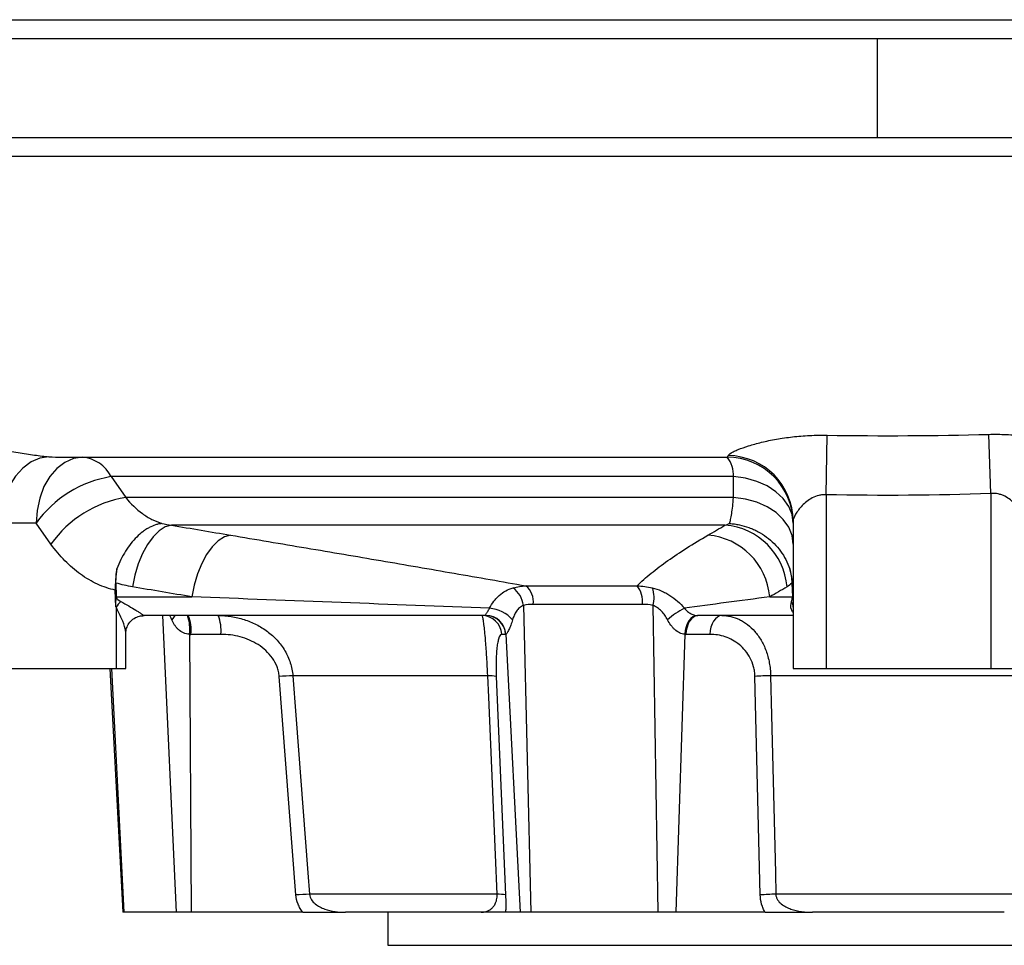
# Model space of a CAD drawing. Header units: millimetres. Extents: x 1858 to 4107, y 1016 to 5019.
# Tile 2 of 19: x 2128 to 2427, y 1256 to 1536. Entities that reach past the tile are written whole.
import ezdxf

# ---------------------------------------------------------------- set-up
doc = ezdxf.new("R2010")
doc.units = ezdxf.units.MM
doc.header["$LTSCALE"] = 2

msp = doc.modelspace()

# ---------------------------------------------------------------- linework, layer by layer
at = {"color": 7, "linetype": 'Continuous', "lineweight": 25}
for p, q in [((1980.8, 1530.71), (2388.5, 1530.71)), ((2388.5, 1530.71), (2388.5, 1500.71)), ((2388.5, 1530.71), (2772.71, 1530.71)), ((1880.07, 1500.71), (2388.5, 1500.71)), ((2388.5, 1500.71), (2772.71, 1500.71)), ((2373.02, 1392.34), (2373.36, 1410.42)), ((2423.02, 1392.71), (2422.39, 1410.67)), ((2156.02, 1397.85), (2160.49, 1391.55)), ((2344.93, 1391.55), (2344.9, 1397.85)), ((2423.02, 1392.71), (2423.02, 1339.71)), ((2344.93, 1391.55), (2160.49, 1391.55)), ((2373.02, 1392.34), (2373.02, 1339.71)), ((2137.8, 1377.4), (2133.3, 1383.71)), ((2363.02, 1384.38), (2363.02, 1339.71)), ((2342.34, 1383.13), (2174.39, 1383.13)), ((2157.52, 1365.58), (2157.55, 1361.4)), ((2362.62, 1365.58), (2362.79, 1361.4)), ((2157.5, 1358.37), (2157.32, 1363.41)), ((2281.9, 1364.74), (2315.68, 1364.74)), ((2157.55, 1361.4), (2180.53, 1361.4)), ((2355.92, 1361.4), (2362.79, 1361.4)), ((2157.6, 1358.25), (2157.6, 1339.71)), ((2281.17, 1358.76), (2283.41, 1265.71)), ((2317.28, 1359.12), (2284.15, 1359.12)), ((2320.47, 1358.76), (2321.96, 1265.71)), ((2269.83, 1355.71), (2165.94, 1355.71)), ((2363.02, 1355.71), (2334.13, 1355.71)), ((2160.53, 1339.71), (2160.53, 1350.46)), ((2179.81, 1350.03), (2180.39, 1265.71)), ((2189.34, 1350.02), (2180.26, 1350.02)), ((2275.77, 1350.02), (2274.58, 1350.02)), ((2275.83, 1350.03), (2280.21, 1265.71)), ((2330.12, 1350.03), (2327.43, 1265.71)), ((2337.75, 1350.02), (2330.48, 1350.02)), ((2122.25, 1339.71), (2157.6, 1339.71)), ((2155.71, 1339.71), (2159.59, 1265.71)), ((2157.6, 1339.71), (2160.53, 1339.71)), ((2363.02, 1339.71), (2373.02, 1339.71)), ((2373.02, 1339.71), (2423.02, 1339.71)), ((2423.02, 1339.71), (2433.02, 1339.71)), ((2212.13, 1270.98), (2207.05, 1337.24)), ((2270.35, 1337.45), (2211.2, 1337.45)), ((2272.92, 1337.24), (2275.75, 1270.98)), ((2353.03, 1270.98), (2351.44, 1337.24)), ((2439.85, 1337.45), (2356.19, 1337.45)), ((2273.2, 1271.19), (2216.28, 1271.19)), ((2438.27, 1271.19), (2357.77, 1271.19)), ((2159.87, 1265.71), (2159.59, 1265.71)), ((2175.84, 1265.71), (2159.87, 1265.71)), ((2180.39, 1265.71), (2175.84, 1265.71)), ((2214.26, 1265.71), (2180.39, 1265.71)), ((2268.31, 1265.71), (2227.18, 1265.71)), ((2240.02, 1265.71), (2240.02, 1255.71)), ((2280.21, 1265.71), (2275.75, 1265.71)), ((2283.41, 1265.71), (2280.21, 1265.71)), ((2321.96, 1265.71), (2283.41, 1265.71)), ((2327.43, 1265.71), (2321.96, 1265.71)), ((2354.54, 1265.71), (2327.43, 1265.71)), ((2427.1, 1265.71), (2368.94, 1265.71)), ((2240.02, 1255.71), (2556.02, 1255.71))]:
    msp.add_line(p, q, dxfattribs=at)
at = {"color": 8, "linetype": 'Continuous', "lineweight": 25}
for p, q in [((2141.2, 1403.71), (2143.8, 1403.71)), ((2171.65, 1355.71), (2175.84, 1265.71)), ((2156.18, 1339.71), (2159.87, 1265.71))]:
    msp.add_line(p, q, dxfattribs=at)
at = {"color": 7, "linetype": 'Continuous', "lineweight": 25, "flags": 128}
for points in [[(2137.19, 1403.89), (2134.43, 1403.47), (2131.75, 1402.31), (2129.24, 1400.46), (2127.01, 1397.97), (2125.12, 1394.96), (2123.67, 1391.53), (2122.7, 1387.81), (2122.25, 1383.94)], [(2147.44, 1403.71), (2144.68, 1403.33), (2142.03, 1402.19), (2139.58, 1400.34), (2137.44, 1397.85), (2135.68, 1394.82), (2134.37, 1391.36), (2133.57, 1387.61), (2133.3, 1383.71)], [(2363.02, 1383.71), (2362.68, 1386.32), (2361.67, 1388.84), (2360.03, 1391.18), (2357.81, 1393.27), (2355.09, 1395.04), (2351.96, 1396.42), (2348.52, 1397.37), (2344.9, 1397.85)], [(2363.02, 1377.4), (2362.68, 1380.01), (2361.68, 1382.53), (2360.04, 1384.87), (2357.82, 1386.96), (2355.11, 1388.72), (2351.98, 1390.11), (2348.55, 1391.06), (2344.93, 1391.55)], [(2174.39, 1383.13), (2172.5, 1382.58), (2170.61, 1381.4), (2168.78, 1379.62), (2167.08, 1377.31), (2165.56, 1374.54), (2164.27, 1371.39), (2163.25, 1367.98), (2162.54, 1364.42)], [(2192.32, 1380.1), (2190.44, 1379.55), (2188.56, 1378.36), (2186.74, 1376.58), (2185.04, 1374.26), (2183.53, 1371.49), (2182.25, 1368.35), (2181.24, 1364.95), (2180.53, 1361.4)], [(2333.97, 1355.71), (2333.27, 1355.62), (2332.59, 1355.31), (2331.95, 1354.8), (2331.38, 1354.1), (2330.9, 1353.23), (2330.52, 1352.25), (2330.26, 1351.17), (2330.12, 1350.03)], [(2334.13, 1355.71), (2333.44, 1355.6), (2332.78, 1355.28), (2332.16, 1354.76), (2331.61, 1354.06), (2331.16, 1353.21), (2330.81, 1352.22), (2330.58, 1351.15), (2330.48, 1350.02)], [(2341.4, 1355.71), (2340.71, 1355.6), (2340.04, 1355.28), (2339.43, 1354.76), (2338.88, 1354.06), (2338.43, 1353.21), (2338.08, 1352.22), (2337.85, 1351.15), (2337.75, 1350.02)], [(2211.2, 1337.45), (2212.11, 1325.5), (2215.78, 1277.68), (2216.28, 1271.19)], [(2273.2, 1271.19), (2272.68, 1283.14), (2270.63, 1330.96), (2270.35, 1337.45)], [(2356.19, 1337.45), (2356.48, 1325.5), (2357.62, 1277.68), (2357.77, 1271.19)]]:
    msp.add_lwpolyline(points, dxfattribs=at)
at = {"color": 8, "linetype": 'Continuous', "lineweight": 25, "flags": 128}
msp.add_lwpolyline([(2175.42, 1355.71), (2175.02, 1355.11), (2174.46, 1354.45)], dxfattribs=at)
at = {"color": 7, "linetype": 'Continuous', "lineweight": 25}
for centre, radius, start, end in [((2146.54, 1393.18), 10.57, 26.2375, 85.1134), ((2343.02, 1383.71), 20, 0, 90), ((2336.64, 1398.43), 8.28, 356.0044, 39.6371), ((2343.09, 1384.31), 19.93, 0.2055, 89.4034), ((2161.58, 1363.59), 34.72, 99.2264, 144.5707), ((2166.09, 1357.27), 34.73, 99.2779, 144.5723), ((2340.76, 1362.71), 20.48, 4.793, 85.5789), ((2335.52, 1359.69), 20.47, 4.7674, 85.3905), ((2273.25, 1357.73), 7.99, 7.4321, 53.2513), ((2277.97, 1359.9), 6.23, 352.872, 50.9508), ((2309.83, 1360.03), 7.51, 353.0567, 38.78), ((2313.03, 1361.15), 7.82, 342.1846, 22.3793), ((2165.68, 1353.26), 9.49, 134.9633, 148.3268), ((2359.4, 1358.23), 3.62, 0.3042, 28.8959), ((2270.09, 1347.53), 10.42, 41.5971, 85.5225), ((2340.1, 1337.54), 22.75, 116.3339, 131.9595), ((2168.97, 1351.37), 11.37, 353.2086, 22.4547), ((2178.05, 1351.37), 11.37, 353.2086, 22.4547), ((2268.61, 1349.74), 5.97, 2.7383, 89.77), ((2269.84, 1349.72), 6, 3.0246, 90.5122), ((2269.81, 1349.74), 5.97, 2.7383, 89.77), ((2213.2, 1256.29), 81.19, 91.4126, 94.3473), ((2270.84, 1327.55), 9.92, 77.8845, 92.8139), ((2356.55, 1275.16), 62.3, 90.3291, 94.7052), ((2218.3, 1189.8), 81.41, 91.4249, 94.3461), ((2273.68, 1261.34), 9.86, 77.8557, 92.8008), ((2358.14, 1208.94), 62.25, 90.3411, 94.7077)]:
    msp.add_arc(centre, radius, start, end, dxfattribs=at)
at = {"color": 8, "linetype": 'Continuous', "lineweight": 25}
msp.add_arc((2168.34, 1351.74), 11.6, 351.5402, 20.0452, dxfattribs=at)
at = {"color": 7, "linetype": 'Continuous', "lineweight": 25}
for centre, major_axis, ratio, start_param, end_param in [((2153.15, 1361.71), (-0.6, 5.98), 0.728603, 4.563091, 4.586793), ((2193.24, 1361.71), (35.78, 0), 0.16767, 3.217654, 3.434373), ((2357.02, 1361.71), (0, 6), 0.965926, 4.419609, 4.636327), ((2369, 1361.71), (6.11, 1.15), 0.963374, 3.001079, 3.024781), ((2188.99, 1361.71), (32.78, 0), 0.366025, 3.423774, 3.434373), ((2269.24, 1361.71), (-0.62, 6), 0.215259, 3.084759, 3.119408), ((2334.3, 1361.71), (0.4, 5.99), 0.750031, 3.157374, 3.192023), ((2179.92, 1362.02), (12.71, -2.29), 0.927093, 4.869566, 4.904215), ((2275.18, 1362.02), (-0.6, 12), 0.140933, 3.134529, 3.169177), ((2330.66, 1362.02), (0.67, 11.99), 0.858017, 3.154768, 3.189417)]:
    msp.add_ellipse(centre, major_axis=major_axis, ratio=ratio, start_param=start_param, end_param=end_param, dxfattribs=at)
for points, knots in [([(1986.01, 1536.44), (1991.94, 1536.44), (1998.1, 1536.44), (2007.67, 1536.44), (2010.92, 1536.44), (2017.53, 1536.44), (2020.89, 1536.44), (2037.98, 1536.44), (2052.31, 1536.44), (2082.23, 1536.44), (2097.84, 1536.44), (2122.18, 1536.44), (2130.45, 1536.44), (2143.1, 1536.44), (2147.36, 1536.44), (2153.81, 1536.44), (2155.97, 1536.44), (2160.31, 1536.44), (2162.49, 1536.44), (2182.14, 1536.44), (2199.93, 1536.44), (2236.12, 1536.44), (2254.52, 1536.44), (2282.57, 1536.44), (2292, 1536.44), (2306.26, 1536.44), (2311.03, 1536.44), (2320.61, 1536.44), (2325.43, 1536.44), (2349.47, 1536.44), (2368.64, 1536.44), (2406.86, 1536.44), (2425.89, 1536.44), (2454.35, 1536.44), (2463.82, 1536.44), (2478, 1536.44), (2482.72, 1536.44), (2489.79, 1536.44), (2492.15, 1536.44), (2496.86, 1536.44), (2499.2, 1536.44), (2520.24, 1536.44), (2538.46, 1536.44), (2574.01, 1536.44), (2591.32, 1536.44), (2616.59, 1536.44), (2624.9, 1536.44), (2635.13, 1536.44), (2637.17, 1536.44), (2641.24, 1536.44), (2643.26, 1536.44), (2649.29, 1536.44), (2653.26, 1536.44), (2672.85, 1536.44), (2687.7, 1536.44), (2715.83, 1536.44), (2729.12, 1536.44), (2744.73, 1536.43), (2747.81, 1536.43), (2752.34, 1536.43), (2753.84, 1536.43), (2756.81, 1536.43), (2758.29, 1536.43), (2765.58, 1536.43), (2771.14, 1536.43), (2776.45, 1536.43)], [0, 0, 0, 0, 0.03125, 0.03125, 0.046875, 0.046875, 0.0625, 0.0625, 0.125, 0.125, 0.1875, 0.1875, 0.21875, 0.21875, 0.234375, 0.234375, 0.242187, 0.242187, 0.25, 0.25, 0.3125, 0.3125, 0.375, 0.375, 0.40625, 0.40625, 0.421875, 0.421875, 0.4375, 0.4375, 0.5, 0.5, 0.5625, 0.5625, 0.59375, 0.59375, 0.609375, 0.609375, 0.617187, 0.617187, 0.625, 0.625, 0.6875, 0.6875, 0.75, 0.75, 0.78125, 0.78125, 0.789062, 0.789062, 0.796875, 0.796875, 0.8125, 0.8125, 0.875, 0.875, 0.9375, 0.9375, 0.953125, 0.953125, 0.960938, 0.960938, 0.96875, 0.96875, 1, 1, 1, 1]), ([(2854.58, 1494.98), (2853.89, 1494.98), (2852.43, 1494.98), (2849.64, 1494.98), (2849.03, 1494.98), (2847.72, 1494.98), (2847.02, 1494.98), (2844.77, 1494.98), (2843.09, 1494.98), (2837.5, 1494.98), (2833.05, 1494.98), (2822.76, 1494.98), (2816.91, 1494.98), (2808.69, 1494.98), (2807, 1494.98), (2803.52, 1494.98), (2801.74, 1494.98), (2796.27, 1494.99), (2792.47, 1494.99), (2780.6, 1494.99), (2772.06, 1494.99), (2753.8, 1494.99), (2744.08, 1494.99), (2728.6, 1494.99), (2723.29, 1494.98), (2715.09, 1494.98), (2712.32, 1494.98), (2706.71, 1494.98), (2703.86, 1494.98), (2689.51, 1494.98), (2677.6, 1494.98), (2652.94, 1494.98), (2640.19, 1494.98), (2613.84, 1494.98), (2600.24, 1494.98), (2582.71, 1494.98), (2579.18, 1494.98), (2572.06, 1494.98), (2568.48, 1494.98), (2557.72, 1494.98), (2550.5, 1494.98), (2528.69, 1494.98), (2513.96, 1494.98), (2484.13, 1494.98), (2469.03, 1494.98), (2446.09, 1494.98), (2438.39, 1494.98), (2426.78, 1494.98), (2422.89, 1494.98), (2415.12, 1494.98), (2411.23, 1494.98), (2399.59, 1494.98), (2391.84, 1494.98), (2376.38, 1494.98), (2368.66, 1494.98), (2345.55, 1494.98), (2330.2, 1494.98), (2299.6, 1494.98), (2284.35, 1494.98), (2265.37, 1494.98), (2261.57, 1494.98), (2254.02, 1494.98), (2250.26, 1494.98), (2239.03, 1494.98), (2231.62, 1494.98), (2209.6, 1494.98), (2195.2, 1494.98), (2166.95, 1494.98), (2153.1, 1494.98), (2132.75, 1494.98), (2126.04, 1494.98), (2112.75, 1494.98), (2106.17, 1494.98), (2073.92, 1494.98), (2050.07, 1494.98), (2017.14, 1494.98), (2006.63, 1494.98), (1994.1, 1494.98), (1991.62, 1494.98), (1986.73, 1494.98), (1984.32, 1494.98), (1977.19, 1494.98), (1972.59, 1494.98), (1959.29, 1494.98), (1951.06, 1494.98), (1935.84, 1494.98), (1928.85, 1494.98), (1916.11, 1494.98), (1910.36, 1494.98), (1903.98, 1494.98), (1902.75, 1494.98), (1900.37, 1494.98), (1899.23, 1494.98), (1895.93, 1494.98), (1893.91, 1494.98), (1888.38, 1494.98), (1885.4, 1494.98), (1880.75, 1494.98), (1879.08, 1494.98), (1878.07, 1494.98)], [0, 0, 0, 0, 0.03125, 0.03125, 0.039063, 0.039063, 0.046875, 0.046875, 0.0625, 0.0625, 0.09375, 0.09375, 0.125, 0.125, 0.132813, 0.132813, 0.140625, 0.140625, 0.15625, 0.15625, 0.1875, 0.1875, 0.21875, 0.21875, 0.234375, 0.234375, 0.242188, 0.242188, 0.25, 0.25, 0.28125, 0.28125, 0.3125, 0.3125, 0.34375, 0.34375, 0.351563, 0.351563, 0.359375, 0.359375, 0.375, 0.375, 0.40625, 0.40625, 0.4375, 0.4375, 0.453125, 0.453125, 0.460938, 0.460938, 0.46875, 0.46875, 0.484375, 0.484375, 0.5, 0.5, 0.53125, 0.53125, 0.5625, 0.5625, 0.570313, 0.570313, 0.578125, 0.578125, 0.59375, 0.59375, 0.625, 0.625, 0.65625, 0.65625, 0.671875, 0.671875, 0.6875, 0.6875, 0.75, 0.75, 0.78125, 0.78125, 0.789063, 0.789063, 0.796875, 0.796875, 0.8125, 0.8125, 0.84375, 0.84375, 0.875, 0.875, 0.90625, 0.90625, 0.914063, 0.914063, 0.921875, 0.921875, 0.9375, 0.9375, 0.96875, 0.96875, 1, 1, 1, 1]), ([(2343.3, 1404.23), (2343.36, 1404.45), (2343.66, 1404.72), (2344.45, 1405.19), (2344.77, 1405.36), (2345.5, 1405.71), (2345.91, 1405.89), (2347.26, 1406.44), (2348.32, 1406.82), (2350.11, 1407.39), (2350.75, 1407.57), (2352.06, 1407.93), (2352.74, 1408.11), (2354.85, 1408.62), (2356.35, 1408.94), (2359.52, 1409.5), (2361.15, 1409.73), (2363.68, 1410.02), (2364.53, 1410.1), (2366.26, 1410.24), (2367.14, 1410.29), (2369.79, 1410.42), (2371.57, 1410.45), (2373.36, 1410.42)], [0, 0, 0, 0, 0.125, 0.125, 0.1875, 0.1875, 0.25, 0.25, 0.375, 0.375, 0.4375, 0.4375, 0.5, 0.5, 0.625, 0.625, 0.75, 0.75, 0.8125, 0.8125, 0.875, 0.875, 1, 1, 1, 1]), ([(2422.39, 1410.67), (2424.18, 1410.72), (2425.96, 1410.71), (2428.6, 1410.61), (2429.47, 1410.56), (2431.2, 1410.44), (2432.07, 1410.36), (2434.61, 1410.09), (2436.25, 1409.86), (2438.61, 1409.44), (2439.39, 1409.3), (2440.9, 1408.98), (2441.63, 1408.81), (2443.74, 1408.3), (2445.06, 1407.92), (2446.87, 1407.34), (2447.44, 1407.14), (2448.51, 1406.75), (2449, 1406.55), (2449.91, 1406.17), (2450.33, 1405.98), (2451.07, 1405.6), (2451.4, 1405.42), (2452.22, 1404.91), (2452.55, 1404.6), (2452.62, 1404.36)], [0, 0, 0, 0, 0.125, 0.125, 0.1875, 0.1875, 0.25, 0.25, 0.375, 0.375, 0.4375, 0.4375, 0.5, 0.5, 0.625, 0.625, 0.6875, 0.6875, 0.75, 0.75, 0.8125, 0.8125, 0.875, 0.875, 1, 1, 1, 1]), ([(2098.22, 1408.19), (2099.52, 1408.23), (2100.91, 1408.23), (2103.1, 1408.16), (2103.86, 1408.13), (2105.4, 1408.05), (2106.19, 1407.99), (2108.61, 1407.8), (2110.26, 1407.64), (2113.67, 1407.24), (2115.44, 1407.01), (2118.96, 1406.51), (2120.73, 1406.24), (2123.41, 1405.82), (2124.31, 1405.68), (2126.07, 1405.41), (2126.94, 1405.27), (2128.65, 1405.01), (2129.5, 1404.88), (2131.16, 1404.63), (2131.99, 1404.51), (2134.38, 1404.19), (2135.85, 1404.01), (2137.19, 1403.89)], [0, 0, 0, 0, 0.125, 0.125, 0.1875, 0.1875, 0.25, 0.25, 0.375, 0.375, 0.5, 0.5, 0.625, 0.625, 0.6875, 0.6875, 0.75, 0.75, 0.8125, 0.8125, 0.875, 0.875, 1, 1, 1, 1]), ([(2143.8, 1403.71), (2149.54, 1403.71), (2162.11, 1403.71), (2182.37, 1403.71), (2206.64, 1403.71), (2234.17, 1403.71), (2265.33, 1403.71), (2294.91, 1403.71), (2320.91, 1403.71), (2336.17, 1403.71), (2343.02, 1403.71)], [0, 0, 0, 0, 0.097633, 0.213638, 0.327469, 0.479012, 0.631938, 0.786667, 0.904167, 1, 1, 1, 1]), ([(2343.02, 1403.71), (2343.07, 1403.71), (2343.12, 1403.75), (2343.21, 1403.93), (2343.26, 1404.06), (2343.3, 1404.23)], [0, 0, 0, 0, 0.5, 0.5, 1, 1, 1, 1]), ([(2344.9, 1397.85), (2340.61, 1397.85), (2336.32, 1397.85), (2327.79, 1397.85), (2323.54, 1397.85), (2310.85, 1397.85), (2302.47, 1397.85), (2277.54, 1397.85), (2261.22, 1397.85), (2229.17, 1397.85), (2213.74, 1397.85), (2184.02, 1397.85), (2169.73, 1397.85), (2156.02, 1397.85)], [0, 0, 0, 0, 0.0625, 0.0625, 0.125, 0.125, 0.25, 0.25, 0.5, 0.5, 0.75, 0.75, 1, 1, 1, 1]), ([(2433.02, 1384.55), (2433.02, 1384.84), (2432.95, 1385.19), (2432.69, 1385.95), (2432.5, 1386.37), (2432.04, 1387.24), (2431.76, 1387.69), (2431.12, 1388.6), (2430.75, 1389.06), (2429.93, 1389.95), (2429.47, 1390.38), (2428.45, 1391.19), (2427.89, 1391.57), (2426.97, 1392.04), (2426.65, 1392.18), (2425.97, 1392.42), (2425.62, 1392.52), (2424.54, 1392.75), (2423.78, 1392.79), (2423.02, 1392.71)], [0, 0, 0, 0, 0.125, 0.125, 0.25, 0.25, 0.375, 0.375, 0.5, 0.5, 0.625, 0.625, 0.75, 0.75, 0.8125, 0.8125, 0.875, 0.875, 1, 1, 1, 1]), ([(2160.49, 1391.55), (2162.01, 1389.6), (2163.7, 1387.97), (2166.48, 1385.97), (2167.45, 1385.38), (2169.43, 1384.38), (2170.44, 1383.97), (2171.47, 1383.64)], [0, 0, 0, 0, 0.5, 0.5, 0.75, 0.75, 1, 1, 1, 1]), ([(2343.71, 1383.64), (2343.83, 1383.97), (2343.95, 1384.38), (2344.17, 1385.38), (2344.28, 1385.97), (2344.59, 1387.97), (2344.77, 1389.6), (2344.93, 1391.55)], [0, 0, 0, 0, 0.25, 0.25, 0.5, 0.5, 1, 1, 1, 1]), ([(2373.02, 1392.34), (2372.64, 1392.36), (2372.27, 1392.35), (2371.53, 1392.29), (2371.17, 1392.22), (2370.09, 1391.97), (2369.44, 1391.71), (2368.22, 1391.07), (2367.65, 1390.7), (2366.63, 1389.9), (2366.18, 1389.48), (2365.34, 1388.62), (2364.97, 1388.17), (2364.31, 1387.3), (2364.02, 1386.87), (2363.55, 1386.05), (2363.36, 1385.66), (2363.09, 1384.95), (2363.02, 1384.64), (2363.02, 1384.38)], [0, 0, 0, 0, 0.0625, 0.0625, 0.125, 0.125, 0.25, 0.25, 0.375, 0.375, 0.5, 0.5, 0.625, 0.625, 0.75, 0.75, 0.875, 0.875, 1, 1, 1, 1]), ([(2133.3, 1383.71), (2131.45, 1383.71), (2129.61, 1383.71), (2127.31, 1383.71), (2126.85, 1383.71), (2125.93, 1383.72), (2125.47, 1383.73), (2124.09, 1383.79), (2123.17, 1383.85), (2122.25, 1383.94)], [0, 0, 0, 0, 0.5, 0.5, 0.625, 0.625, 0.75, 0.75, 1, 1, 1, 1]), ([(2171.47, 1383.64), (2171.31, 1383.63), (2171.15, 1383.61), (2170.83, 1383.56), (2170.67, 1383.53), (2170.19, 1383.43), (2169.86, 1383.34), (2168.89, 1383.03), (2168.25, 1382.75), (2167.27, 1382.23), (2166.94, 1382.04), (2166.29, 1381.62), (2165.97, 1381.39), (2165.03, 1380.67), (2164.41, 1380.13), (2163.2, 1378.92), (2162.6, 1378.24), (2161.47, 1376.81), (2160.94, 1376.05), (2159.93, 1374.43), (2159.45, 1373.57), (2158.57, 1371.78), (2158.17, 1370.86), (2157.81, 1369.91)], [0, 0, 0, 0, 0.03125, 0.03125, 0.0625, 0.0625, 0.125, 0.125, 0.25, 0.25, 0.3125, 0.3125, 0.375, 0.375, 0.5, 0.5, 0.625, 0.625, 0.75, 0.75, 0.875, 0.875, 1, 1, 1, 1]), ([(2343.71, 1383.64), (2343.96, 1383.63), (2344.22, 1383.61), (2344.72, 1383.56), (2344.97, 1383.53), (2345.72, 1383.43), (2346.22, 1383.34), (2347.7, 1383.03), (2348.67, 1382.75), (2350.1, 1382.23), (2350.57, 1382.04), (2351.5, 1381.62), (2351.95, 1381.39), (2353.29, 1380.67), (2354.14, 1380.13), (2355.76, 1378.92), (2356.53, 1378.24), (2357.96, 1376.81), (2358.61, 1376.05), (2359.79, 1374.43), (2360.33, 1373.57), (2361.27, 1371.78), (2361.66, 1370.86), (2361.99, 1369.91)], [0, 0, 0, 0, 0.03125, 0.03125, 0.0625, 0.0625, 0.125, 0.125, 0.25, 0.25, 0.3125, 0.3125, 0.375, 0.375, 0.5, 0.5, 0.625, 0.625, 0.75, 0.75, 0.875, 0.875, 1, 1, 1, 1]), ([(2192.32, 1380.1), (2200.03, 1378.81), (2207.68, 1377.52), (2222.88, 1374.94), (2230.43, 1373.66), (2245.4, 1371.1), (2252.82, 1369.82), (2267.5, 1367.28), (2274.76, 1366.01), (2281.9, 1364.74)], [0, 0, 0, 0, 0.25, 0.25, 0.5, 0.5, 0.75, 0.75, 1, 1, 1, 1]), ([(2315.68, 1364.74), (2316.91, 1366.01), (2318.34, 1367.28), (2321.48, 1369.82), (2323.19, 1371.1), (2326.82, 1373.66), (2328.76, 1374.95), (2332.81, 1377.52), (2334.94, 1378.81), (2337.17, 1380.1)], [0, 0, 0, 0, 0.25, 0.25, 0.5, 0.5, 0.75, 0.75, 1, 1, 1, 1]), ([(2157.32, 1363.41), (2155.47, 1363.83), (2153.67, 1364.44), (2151.03, 1365.66), (2150.16, 1366.11), (2148.44, 1367.11), (2147.59, 1367.66), (2145.1, 1369.45), (2143.53, 1370.81), (2140.54, 1373.86), (2139.12, 1375.54), (2137.8, 1377.4)], [0, 0, 0, 0, 0.25, 0.25, 0.375, 0.375, 0.5, 0.5, 0.75, 0.75, 1, 1, 1, 1]), ([(2270.91, 1357.92), (2271.3, 1358.69), (2271.74, 1359.4), (2272.47, 1360.37), (2272.73, 1360.69), (2273.27, 1361.28), (2273.56, 1361.56), (2274.45, 1362.36), (2275.09, 1362.81), (2276.48, 1363.58), (2277.24, 1363.9), (2278.03, 1364.13)], [0, 0, 0, 0, 0.25, 0.25, 0.375, 0.375, 0.5, 0.5, 0.75, 0.75, 1, 1, 1, 1]), ([(2320.26, 1364.13), (2321.2, 1363.9), (2322.12, 1363.59), (2323.47, 1363.01), (2323.91, 1362.8), (2324.78, 1362.34), (2325.21, 1362.09), (2326.45, 1361.3), (2327.23, 1360.71), (2328.7, 1359.4), (2329.38, 1358.69), (2330.01, 1357.92)], [0, 0, 0, 0, 0.25, 0.25, 0.375, 0.375, 0.5, 0.5, 0.75, 0.75, 1, 1, 1, 1]), ([(2157.5, 1358.37), (2157.49, 1358.85), (2157.49, 1359.33), (2157.52, 1360.29), (2157.55, 1360.77), (2157.55, 1361.25)], [0, 0, 0, 0, 0.5, 0.5, 1, 1, 1, 1]), ([(2158.97, 1359.98), (2159.81, 1359.51), (2160.62, 1359.06), (2162.16, 1358.18), (2162.88, 1357.75), (2163.86, 1357.15), (2164.17, 1356.96), (2164.74, 1356.59), (2165, 1356.42), (2165.45, 1356.11), (2165.64, 1355.98), (2165.83, 1355.83), (2165.88, 1355.79), (2165.94, 1355.73), (2165.95, 1355.71), (2165.94, 1355.71)], [0, 0, 0, 0, 0.25, 0.25, 0.5, 0.5, 0.625, 0.625, 0.75, 0.75, 0.875, 0.875, 0.9375, 0.9375, 1, 1, 1, 1]), ([(2270.91, 1357.92), (2255.97, 1358.5), (2240.95, 1359.08), (2210.81, 1360.23), (2195.69, 1360.81), (2180.53, 1361.4)], [0, 0, 0, 0, 0.5, 0.5, 1, 1, 1, 1]), ([(2355.92, 1361.4), (2351.42, 1360.81), (2346.99, 1360.23), (2338.33, 1359.08), (2334.09, 1358.5), (2330.01, 1357.92)], [0, 0, 0, 0, 0.5, 0.5, 1, 1, 1, 1]), ([(2269.79, 1355.71), (2269.71, 1355.73), (2269.67, 1355.77), (2269.7, 1355.95), (2269.77, 1356.09), (2269.94, 1356.36), (2270.01, 1356.47), (2270.17, 1356.71), (2270.25, 1356.84), (2270.52, 1357.26), (2270.72, 1357.57), (2270.91, 1357.92)], [0, 0, 0, 0, 0.25, 0.25, 0.5, 0.5, 0.625, 0.625, 0.75, 0.75, 1, 1, 1, 1]), ([(2281.17, 1358.76), (2280.73, 1358.59), (2280.32, 1358.35), (2279.62, 1357.77), (2279.31, 1357.42), (2278.78, 1356.66), (2278.56, 1356.24), (2278.18, 1355.38), (2278.02, 1354.92), (2277.89, 1354.45)], [0, 0, 0, 0, 0.25, 0.25, 0.5, 0.5, 0.75, 0.75, 1, 1, 1, 1]), ([(2324.89, 1354.45), (2324.65, 1354.92), (2324.38, 1355.38), (2323.77, 1356.25), (2323.44, 1356.66), (2322.71, 1357.42), (2322.3, 1357.77), (2321.43, 1358.35), (2320.96, 1358.59), (2320.47, 1358.76)], [0, 0, 0, 0, 0.25, 0.25, 0.5, 0.5, 0.75, 0.75, 1, 1, 1, 1]), ([(2330.01, 1357.92), (2330.3, 1357.57), (2330.62, 1357.26), (2331.31, 1356.7), (2331.68, 1356.46), (2332.4, 1356.09), (2332.76, 1355.95), (2333.42, 1355.77), (2333.71, 1355.73), (2333.97, 1355.71)], [0, 0, 0, 0, 0.25, 0.25, 0.5, 0.5, 0.75, 0.75, 1, 1, 1, 1]), ([(2160.56, 1350.47), (2160.55, 1350.59), (2160.53, 1351.07), (2160.83, 1352.31), (2161.66, 1353.74), (2163, 1354.94), (2164.57, 1355.63), (2165.58, 1355.68), (2166.04, 1355.7)], [0, 0, 0, 0, 0.062745, 0.238302, 0.432896, 0.633612, 0.833965, 1, 1, 1, 1]), ([(2179.81, 1350.03), (2179.17, 1350.06), (2178.57, 1350.21), (2177.43, 1350.71), (2176.94, 1351.05), (2176.27, 1351.66), (2176.06, 1351.88), (2175.67, 1352.35), (2175.49, 1352.59), (2174.99, 1353.35), (2174.71, 1353.89), (2174.46, 1354.45)], [0, 0, 0, 0, 0.25, 0.25, 0.5, 0.5, 0.625, 0.625, 0.75, 0.75, 1, 1, 1, 1]), ([(2188.56, 1355.71), (2189.9, 1355.71), (2191.22, 1355.61), (2193.83, 1355.21), (2195.12, 1354.91), (2197.03, 1354.31), (2197.66, 1354.09), (2198.89, 1353.58), (2199.5, 1353.31), (2201.27, 1352.41), (2202.4, 1351.72), (2203.99, 1350.52), (2204.51, 1350.1), (2205.51, 1349.2), (2205.98, 1348.73), (2206.87, 1347.75), (2207.29, 1347.24), (2208.08, 1346.17), (2208.46, 1345.61), (2209.48, 1343.88), (2210.02, 1342.67), (2210.63, 1340.76), (2210.8, 1340.1), (2211.06, 1338.79), (2211.15, 1338.12), (2211.2, 1337.45)], [0, 0, 0, 0, 0.125, 0.125, 0.25, 0.25, 0.3125, 0.3125, 0.375, 0.375, 0.5, 0.5, 0.5625, 0.5625, 0.625, 0.625, 0.6875, 0.6875, 0.75, 0.75, 0.875, 0.875, 0.9375, 0.9375, 1, 1, 1, 1]), ([(2270.35, 1337.45), (2270.29, 1338.8), (2270.23, 1340.1), (2270.12, 1342), (2270.08, 1342.63), (2270, 1343.85), (2269.96, 1344.44), (2269.88, 1345.59), (2269.84, 1346.14), (2269.76, 1347.22), (2269.72, 1347.74), (2269.59, 1349.22), (2269.51, 1350.1), (2269.35, 1351.7), (2269.27, 1352.41), (2269.12, 1353.6), (2269.05, 1354.1), (2268.95, 1354.7), (2268.91, 1354.88), (2268.85, 1355.18), (2268.82, 1355.31), (2268.73, 1355.61), (2268.68, 1355.71), (2268.64, 1355.71)], [0, 0, 0, 0, 0.125, 0.125, 0.1875, 0.1875, 0.25, 0.25, 0.3125, 0.3125, 0.375, 0.375, 0.5, 0.5, 0.625, 0.625, 0.75, 0.75, 0.8125, 0.8125, 0.875, 0.875, 1, 1, 1, 1]), ([(2277.89, 1354.45), (2277.72, 1353.89), (2277.55, 1353.35), (2277.17, 1352.34), (2276.96, 1351.87), (2276.67, 1351.26), (2276.57, 1351.07), (2276.39, 1350.73), (2276.3, 1350.58), (2276.13, 1350.33), (2276.06, 1350.24), (2275.93, 1350.09), (2275.87, 1350.05), (2275.83, 1350.03)], [0, 0, 0, 0, 0.25, 0.25, 0.5, 0.5, 0.625, 0.625, 0.75, 0.75, 0.875, 0.875, 1, 1, 1, 1]), ([(2330.12, 1350.03), (2329.61, 1350.06), (2329.09, 1350.21), (2328.05, 1350.71), (2327.57, 1351.05), (2326.89, 1351.66), (2326.67, 1351.88), (2326.25, 1352.35), (2326.06, 1352.59), (2325.51, 1353.35), (2325.18, 1353.89), (2324.89, 1354.45)], [0, 0, 0, 0, 0.25, 0.25, 0.5, 0.5, 0.625, 0.625, 0.75, 0.75, 1, 1, 1, 1]), ([(2341.4, 1355.71), (2342.31, 1355.71), (2343.21, 1355.61), (2344.98, 1355.21), (2345.84, 1354.91), (2347.12, 1354.31), (2347.54, 1354.09), (2348.36, 1353.58), (2348.77, 1353.31), (2349.94, 1352.41), (2350.68, 1351.72), (2351.72, 1350.52), (2352.06, 1350.1), (2352.7, 1349.2), (2353.01, 1348.73), (2353.58, 1347.75), (2353.85, 1347.24), (2354.35, 1346.17), (2354.59, 1345.61), (2355.22, 1343.88), (2355.55, 1342.67), (2355.91, 1340.76), (2356, 1340.1), (2356.14, 1338.79), (2356.18, 1338.12), (2356.19, 1337.45)], [0, 0, 0, 0, 0.125, 0.125, 0.25, 0.25, 0.3125, 0.3125, 0.375, 0.375, 0.5, 0.5, 0.5625, 0.5625, 0.625, 0.625, 0.6875, 0.6875, 0.75, 0.75, 0.875, 0.875, 0.9375, 0.9375, 1, 1, 1, 1]), ([(2207.05, 1337.24), (2207.01, 1337.75), (2206.93, 1338.25), (2206.71, 1339.23), (2206.57, 1339.72), (2206.04, 1341.12), (2205.57, 1342), (2204.41, 1343.66), (2203.75, 1344.4), (2202.29, 1345.75), (2201.49, 1346.37), (2199.81, 1347.43), (2198.93, 1347.89), (2197.11, 1348.67), (2196.16, 1349), (2193.29, 1349.77), (2191.33, 1350.02), (2189.34, 1350.02)], [0, 0, 0, 0, 0.0625, 0.0625, 0.125, 0.125, 0.25, 0.25, 0.375, 0.375, 0.5, 0.5, 0.625, 0.625, 0.75, 0.75, 1, 1, 1, 1]), ([(2274.58, 1350.02), (2274.44, 1350.02), (2274.32, 1349.96), (2274.07, 1349.7), (2273.95, 1349.51), (2273.73, 1348.99), (2273.62, 1348.67), (2273.48, 1348.08), (2273.43, 1347.87), (2273.34, 1347.4), (2273.29, 1347.15), (2273.17, 1346.35), (2273.1, 1345.75), (2272.98, 1344.39), (2272.93, 1343.63), (2272.88, 1342.4), (2272.87, 1341.98), (2272.85, 1341.09), (2272.85, 1340.63), (2272.85, 1339.22), (2272.88, 1338.25), (2272.92, 1337.24)], [0, 0, 0, 0, 0.125, 0.125, 0.25, 0.25, 0.375, 0.375, 0.4375, 0.4375, 0.5, 0.5, 0.625, 0.625, 0.75, 0.75, 0.8125, 0.8125, 0.875, 0.875, 1, 1, 1, 1]), ([(2351.44, 1337.24), (2351.43, 1337.75), (2351.39, 1338.25), (2351.25, 1339.23), (2351.15, 1339.72), (2350.78, 1341.12), (2350.44, 1342), (2349.57, 1343.66), (2349.07, 1344.4), (2347.95, 1345.75), (2347.33, 1346.37), (2346.03, 1347.43), (2345.34, 1347.89), (2343.92, 1348.67), (2343.17, 1349), (2340.9, 1349.77), (2339.34, 1350.02), (2337.75, 1350.02)], [0, 0, 0, 0, 0.0625, 0.0625, 0.125, 0.125, 0.25, 0.25, 0.375, 0.375, 0.5, 0.5, 0.625, 0.625, 0.75, 0.75, 1, 1, 1, 1]), ([(2214.26, 1265.71), (2213.96, 1266.09), (2213.69, 1266.49), (2213.2, 1267.31), (2212.98, 1267.75), (2212.43, 1269.09), (2212.21, 1270.01), (2212.13, 1270.98)], [0, 0, 0, 0, 0.25, 0.25, 0.5, 0.5, 1, 1, 1, 1]), ([(2216.28, 1271.19), (2216.3, 1270.89), (2216.37, 1270.6), (2216.56, 1270.04), (2216.7, 1269.77), (2217.17, 1269.03), (2217.56, 1268.62), (2218.43, 1267.9), (2218.9, 1267.61), (2219.87, 1267.09), (2220.37, 1266.88), (2221.9, 1266.33), (2222.94, 1266.09), (2225.05, 1265.78), (2226.12, 1265.71), (2227.18, 1265.71)], [0, 0, 0, 0, 0.0625, 0.0625, 0.125, 0.125, 0.25, 0.25, 0.375, 0.375, 0.5, 0.5, 0.75, 0.75, 1, 1, 1, 1]), ([(2268.31, 1265.71), (2268.83, 1265.71), (2269.34, 1265.78), (2270.34, 1266.09), (2270.83, 1266.33), (2271.54, 1266.88), (2271.77, 1267.09), (2272.2, 1267.61), (2272.4, 1267.9), (2272.77, 1268.62), (2272.93, 1269.03), (2273.1, 1269.77), (2273.14, 1270.04), (2273.2, 1270.59), (2273.21, 1270.89), (2273.2, 1271.19)], [0, 0, 0, 0, 0.25, 0.25, 0.5, 0.5, 0.625, 0.625, 0.75, 0.75, 0.875, 0.875, 0.9375, 0.9375, 1, 1, 1, 1]), ([(2275.75, 1270.98), (2275.79, 1270.01), (2275.81, 1269.09), (2275.81, 1267.75), (2275.81, 1267.31), (2275.79, 1266.49), (2275.77, 1266.09), (2275.75, 1265.71)], [0, 0, 0, 0, 0.5, 0.5, 0.75, 0.75, 1, 1, 1, 1]), ([(2354.54, 1265.71), (2354.31, 1266.09), (2354.11, 1266.49), (2353.75, 1267.31), (2353.59, 1267.75), (2353.2, 1269.09), (2353.06, 1270.01), (2353.03, 1270.98)], [0, 0, 0, 0, 0.25, 0.25, 0.5, 0.5, 1, 1, 1, 1]), ([(2357.77, 1271.19), (2357.78, 1270.89), (2357.83, 1270.6), (2358.01, 1270.04), (2358.14, 1269.77), (2358.59, 1269.03), (2358.98, 1268.62), (2359.86, 1267.9), (2360.33, 1267.61), (2361.32, 1267.09), (2361.84, 1266.88), (2363.42, 1266.33), (2364.5, 1266.09), (2366.71, 1265.78), (2367.82, 1265.71), (2368.94, 1265.71)], [0, 0, 0, 0, 0.0625, 0.0625, 0.125, 0.125, 0.25, 0.25, 0.375, 0.375, 0.5, 0.5, 0.75, 0.75, 1, 1, 1, 1]), ([(2214.26, 1265.71), (2215.52, 1265.71), (2216.71, 1265.71), (2219.01, 1265.71), (2220.09, 1265.71), (2222.18, 1265.71), (2223.19, 1265.71), (2225.2, 1265.71), (2226.19, 1265.71), (2227.18, 1265.71)], [0, 0, 0, 0, 0.25, 0.25, 0.5, 0.5, 0.75, 0.75, 1, 1, 1, 1]), ([(2275.75, 1265.71), (2275.59, 1265.71), (2275.18, 1265.71), (2274.12, 1265.71), (2273.47, 1265.71), (2272.09, 1265.71), (2271.35, 1265.71), (2269.84, 1265.71), (2269.08, 1265.71), (2268.31, 1265.71)], [0, 0, 0, 0, 0.25, 0.25, 0.5, 0.5, 0.75, 0.75, 1, 1, 1, 1]), ([(2354.54, 1265.71), (2355.55, 1265.71), (2356.68, 1265.71), (2359.05, 1265.71), (2360.27, 1265.71), (2362.73, 1265.71), (2363.97, 1265.71), (2366.45, 1265.71), (2367.69, 1265.71), (2368.94, 1265.71)], [0, 0, 0, 0, 0.25, 0.25, 0.5, 0.5, 0.75, 0.75, 1, 1, 1, 1])]:
    msp.add_open_spline(points, degree=3, knots=knots, dxfattribs=at)
for points in [[(2373.36, 1410.42), (2389.7, 1410.17), (2406.05, 1410.23), (2422.39, 1410.67)], [(2137.19, 1403.89), (2138.52, 1403.77), (2139.86, 1403.71), (2141.2, 1403.71)], [(2423.02, 1392.71), (2406.36, 1392.12), (2389.69, 1392.03), (2373.02, 1392.34)], [(2171.47, 1383.64), (2172.43, 1383.43), (2173.4, 1383.26), (2174.39, 1383.13)], [(2342.34, 1383.13), (2342.81, 1383.26), (2343.26, 1383.43), (2343.71, 1383.64)], [(2174.39, 1383.13), (2180.36, 1382.12), (2186.34, 1381.11), (2192.32, 1380.1)], [(2337.17, 1380.1), (2338.89, 1381.11), (2340.62, 1382.12), (2342.34, 1383.13)], [(2157.81, 1369.91), (2157.4, 1367.8), (2157.24, 1365.63), (2157.32, 1363.41)], [(2157.52, 1365.58), (2157.51, 1367.05), (2157.6, 1368.49), (2157.81, 1369.91)], [(2363.02, 1363.41), (2363.02, 1365.63), (2362.67, 1367.8), (2361.99, 1369.91)], [(2361.99, 1369.91), (2362.35, 1368.49), (2362.56, 1367.05), (2362.62, 1365.58)], [(2162.54, 1364.42), (2160.85, 1364.71), (2159.17, 1365.09), (2157.52, 1365.58)], [(2362.62, 1365.58), (2362.15, 1365.09), (2361.67, 1364.71), (2361.17, 1364.42)], [(2180.53, 1361.4), (2174.53, 1362.4), (2168.54, 1363.41), (2162.54, 1364.42)], [(2278.03, 1364.13), (2279.3, 1364.51), (2280.58, 1364.7), (2281.9, 1364.74)], [(2315.68, 1364.74), (2317.23, 1364.7), (2318.75, 1364.51), (2320.26, 1364.13)], [(2361.17, 1364.42), (2359.42, 1363.41), (2357.67, 1362.4), (2355.92, 1361.4)], [(2284.15, 1359.12), (2283.14, 1359.12), (2282.15, 1359.01), (2281.17, 1358.76)], [(2320.47, 1358.76), (2319.42, 1359.01), (2318.35, 1359.12), (2317.28, 1359.12)]]:
    msp.add_open_spline(points, degree=3, dxfattribs=at)
at = {"color": 8, "linetype": 'Continuous', "lineweight": 25}
for points, knots in [([(2363.02, 1356.67), (2362.81, 1356.95), (2362.09, 1357.9), (2362.37, 1359.12), (2362.57, 1359.98)], [0, 0, 0, 0, 0.296132, 1, 1, 1, 1]), ([(2160.5, 1350.46), (2160.47, 1350.84), (2160.37, 1351.98), (2159.32, 1354.77), (2158.17, 1357.11), (2157.6, 1358.25)], [0, 0, 0, 0, 0.206079, 0.613848, 1, 1, 1, 1]), ([(2174.46, 1354.45), (2174.34, 1354.74), (2174.14, 1355.2), (2173.9, 1355.58), (2173.82, 1355.71)], [0, 0, 0, 0, 0.643144, 1, 1, 1, 1])]:
    msp.add_open_spline(points, degree=3, knots=knots, dxfattribs=at)

doc.saveas('drawing.dxf')
